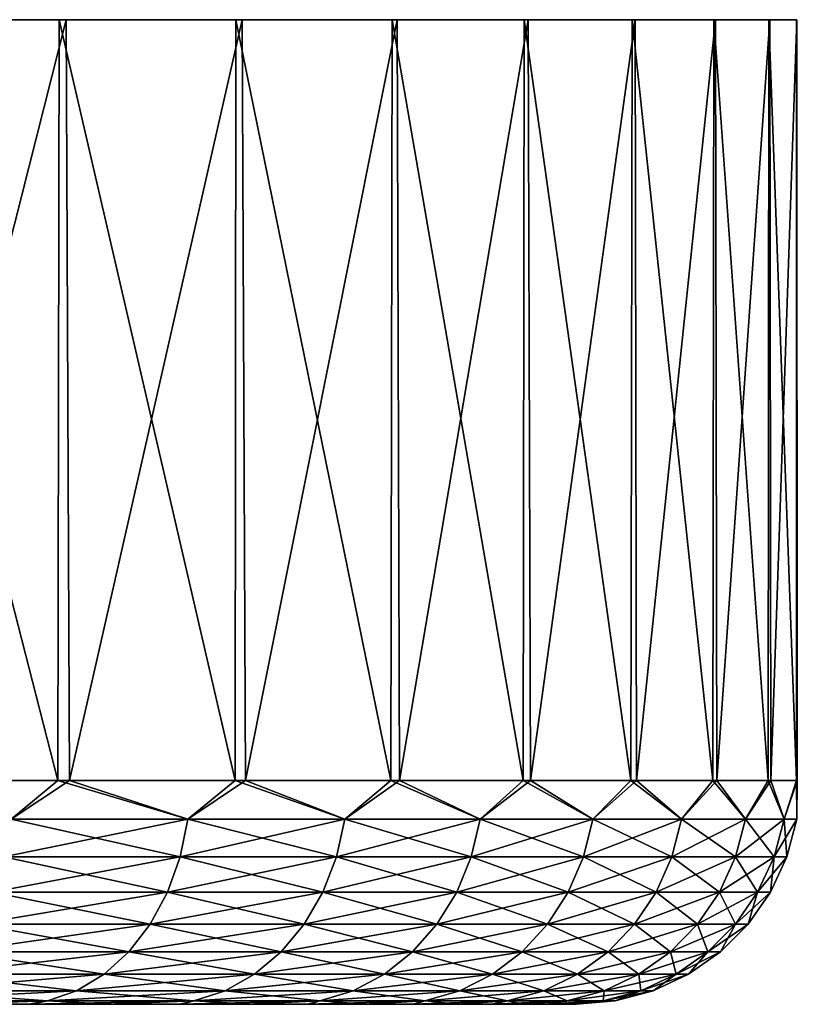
# Model space of a CAD drawing. Header units: metres. Extents: x -106 to 264, y -111 to 81.
# Tile 146 of 256: x 97.78 to 106.47, y 69.6 to 80.6. Entities that reach past the tile are written whole.
import ezdxf

# ---------------------------------------------------------------- set-up
doc = ezdxf.new("R2010")
doc.units = ezdxf.units.M
doc.layers.add('solid_20422013', color=7, linetype='CONTINUOUS')

msp = doc.modelspace()

# ---------------------------------------------------------------- linework, layer by layer
at = {"layer": 'solid_20422013'}
for points in [[(96.032593, 80.599998, -22.770456), (98.210526, 72.099998, -20.703938), (96.009132, 72.099998, -22.790211)], [(96.032593, 80.599998, -22.770456), (98.224319, 80.599998, -20.689877), (98.210526, 72.099998, -20.703938)], [(96.032593, 80.599998, -22.770456), (96.114021, 80.599998, 22.700268), (98.224319, 80.599998, -20.689877)], [(98.303162, 80.599998, 20.606421), (96.114021, 80.599998, 22.700268), (96.150734, 72.099998, 22.668232)], [(98.224319, 80.599998, -20.689877), (96.114021, 80.599998, 22.700268), (98.303162, 80.599998, 20.606421)], [(98.303162, 80.599998, 20.606421), (96.150734, 72.099998, 22.668232), (98.339088, 72.099998, 20.568285)], [(98.224319, 80.599998, -20.689877), (100.190018, 72.099998, -18.406055), (98.210526, 72.099998, -20.703938)], [(98.224319, 80.599998, -20.689877), (100.195686, 80.599998, -18.39567), (100.190018, 72.099998, -18.406055)], [(98.224319, 80.599998, -20.689877), (98.303162, 80.599998, 20.606421), (100.195686, 80.599998, -18.39567)], [(100.266518, 80.599998, 18.30456), (98.303162, 80.599998, 20.606421), (98.339088, 72.099998, 20.568285)], [(100.195686, 80.599998, -18.39567), (98.303162, 80.599998, 20.606421), (100.266518, 80.599998, 18.30456)], [(100.266518, 80.599998, 18.30456), (98.339088, 72.099998, 20.568285), (100.304222, 72.099998, 18.258118)], [(100.195686, 80.599998, -18.39567), (101.927383, 72.099998, -15.920052), (100.190018, 72.099998, -18.406055)], [(100.195686, 80.599998, -18.39567), (101.941399, 80.599998, -15.896754), (101.927383, 72.099998, -15.920052)], [(100.195686, 80.599998, -18.39567), (100.266518, 80.599998, 18.30456), (101.941399, 80.599998, -15.896754)], [(101.999809, 80.599998, 15.802699), (100.266518, 80.599998, 18.30456), (100.304222, 72.099998, 18.258118)], [(101.941399, 80.599998, -15.896754), (100.266518, 80.599998, 18.30456), (101.999809, 80.599998, 15.802699)], [(101.999809, 80.599998, 15.802699), (100.304222, 72.099998, 18.258118), (102.02607, 72.099998, 15.761337)], [(101.941399, 80.599998, -15.896754), (103.404861, 72.099998, -13.271332), (101.927383, 72.099998, -15.920052)], [(101.941399, 80.599998, -15.896754), (103.416481, 80.599998, -13.24445), (103.404861, 72.099998, -13.271332)], [(101.941399, 80.599998, -15.896754), (101.999809, 80.599998, 15.802699), (103.416481, 80.599998, -13.24445)], [(103.461967, 80.599998, 13.152448), (101.999809, 80.599998, 15.802699), (102.02607, 72.099998, 15.761337)], [(103.416481, 80.599998, -13.24445), (101.999809, 80.599998, 15.802699), (103.461967, 80.599998, 13.152448)], [(103.461967, 80.599998, 13.152448), (102.02607, 72.099998, 15.761337), (103.487022, 72.099998, 13.103464)], [(103.416481, 80.599998, -13.24445), (104.607353, 72.099998, -10.486969), (103.404861, 72.099998, -13.271332)], [(103.416481, 80.599998, -13.24445), (104.623688, 80.599998, -10.440663), (104.607353, 72.099998, -10.486969)], [(103.416481, 80.599998, -13.24445), (103.461967, 80.599998, 13.152448), (104.623688, 80.599998, -10.440663)], [(104.655548, 80.599998, 10.354957), (103.461967, 80.599998, 13.152448), (103.487022, 72.099998, 13.103464)], [(104.623688, 80.599998, -10.440663), (103.461967, 80.599998, 13.152448), (104.655548, 80.599998, 10.354957)], [(104.655548, 80.599998, 10.354957), (103.487022, 72.099998, 13.103464), (104.672142, 72.099998, 10.311666)], [(104.623688, 80.599998, -10.440663), (105.522568, 72.099998, -7.595423), (104.607353, 72.099998, -10.486969)], [(104.623688, 80.599998, -10.440663), (105.533989, 80.599998, -7.548163), (105.522568, 72.099998, -7.595423)], [(104.623688, 80.599998, -10.440663), (104.655548, 80.599998, 10.354957), (105.533989, 80.599998, -7.548163)], [(105.554672, 80.599998, 7.468321), (104.655548, 80.599998, 10.354957), (104.672142, 72.099998, 10.311666)], [(105.533989, 80.599998, -7.548163), (104.655548, 80.599998, 10.354957), (105.554672, 80.599998, 7.468321)], [(105.554672, 80.599998, 7.468321), (104.672142, 72.099998, 10.311666), (105.569321, 72.099998, 7.414473)], [(105.533989, 80.599998, -7.548163), (106.141151, 72.099998, -4.626245), (105.522568, 72.099998, -7.595423)], [(105.533989, 80.599998, -7.548163), (106.149757, 80.599998, -4.56511), (106.141151, 72.099998, -4.626245)], [(105.533989, 80.599998, -7.548163), (105.554672, 80.599998, 7.468321), (106.149757, 80.599998, -4.56511)], [(106.161285, 80.599998, 4.49099), (105.554672, 80.599998, 7.468321), (105.569321, 72.099998, 7.414473)], [(106.149757, 80.599998, -4.56511), (105.554672, 80.599998, 7.468321), (106.161285, 80.599998, 4.49099)], [(106.161285, 80.599998, 4.49099), (105.569321, 72.099998, 7.414473), (106.169395, 72.099998, 4.441499)], [(106.149757, 80.599998, -4.56511), (106.456779, 72.099998, -1.609784), (106.141151, 72.099998, -4.626245)], [(106.149757, 80.599998, -4.56511), (106.459023, 80.599998, -1.555363), (106.456779, 72.099998, -1.609784)], [(106.149757, 80.599998, -4.56511), (106.161285, 80.599998, 4.49099), (106.459023, 80.599998, -1.555363)], [(106.462494, 80.599998, 1.484025), (106.161285, 80.599998, 4.49099), (106.169395, 72.099998, 4.441499)], [(106.459023, 80.599998, -1.555363), (106.161285, 80.599998, 4.49099), (106.462494, 80.599998, 1.484025)], [(106.462494, 80.599998, 1.484025), (106.169395, 72.099998, 4.441499), (106.466225, 72.099998, 1.423131)], [(106.459023, 80.599998, -1.555363), (106.466225, 72.099998, 1.423131), (106.456779, 72.099998, -1.609784)], [(106.459023, 80.599998, -1.555363), (106.462494, 80.599998, 1.484025), (106.466225, 72.099998, 1.423131)], [(97.686722, 71.668884, -21.18672), (96.009132, 72.099998, -22.790211), (98.210526, 72.099998, -20.703938)], [(97.686722, 71.668884, 21.18672), (98.339088, 72.099998, 20.568285), (96.150734, 72.099998, 22.668232)], [(97.686722, 71.668884, 21.18672), (99.661362, 71.668884, 19.008039), (98.339088, 72.099998, 20.568285)], [(99.661362, 71.668884, -19.008039), (97.686722, 71.668884, -21.18672), (98.210526, 72.099998, -20.703938)], [(99.661362, 71.668884, -19.008039), (98.210526, 72.099998, -20.703938), (100.190018, 72.099998, -18.406055)], [(99.661362, 71.668884, 19.008039), (100.304222, 72.099998, 18.258118), (98.339088, 72.099998, 20.568285)], [(99.661362, 71.668884, 19.008039), (101.412949, 71.668884, 16.646299), (100.304222, 72.099998, 18.258118)], [(101.412949, 71.668884, -16.646299), (99.661362, 71.668884, -19.008039), (100.190018, 72.099998, -18.406055)], [(101.412949, 71.668884, -16.646299), (100.190018, 72.099998, -18.406055), (101.927383, 72.099998, -15.920052)], [(101.412949, 71.668884, 16.646299), (102.02607, 72.099998, 15.761337), (100.304222, 72.099998, 18.258118)], [(101.412949, 71.668884, 16.646299), (102.924606, 71.668884, 14.124248), (102.02607, 72.099998, 15.761337)], [(102.924606, 71.668884, -14.124248), (101.412949, 71.668884, -16.646299), (101.927383, 72.099998, -15.920052)], [(102.924606, 71.668884, -14.124248), (101.927383, 72.099998, -15.920052), (103.404861, 72.099998, -13.271332)], [(102.924606, 71.668884, 14.124248), (103.487022, 72.099998, 13.103464), (102.02607, 72.099998, 15.761337)], [(102.924606, 71.668884, 14.124248), (104.181786, 71.668884, 11.46617), (103.487022, 72.099998, 13.103464)], [(104.181786, 71.668884, -11.46617), (102.924606, 71.668884, -14.124248), (103.404861, 72.099998, -13.271332)], [(104.181786, 71.668884, -11.46617), (103.404861, 72.099998, -13.271332), (104.607353, 72.099998, -10.486969)], [(104.181786, 71.668884, 11.46617), (104.672142, 72.099998, 10.311666), (103.487022, 72.099998, 13.103464)], [(104.181786, 71.668884, 11.46617), (105.172371, 71.668884, 8.697669), (104.672142, 72.099998, 10.311666)], [(105.172371, 71.668884, -8.697669), (104.181786, 71.668884, -11.46617), (104.607353, 72.099998, -10.486969)], [(105.172371, 71.668884, -8.697669), (104.607353, 72.099998, -10.486969), (105.522568, 72.099998, -7.595423)], [(105.172371, 71.668884, 8.697669), (105.569321, 72.099998, 7.414473), (104.672142, 72.099998, 10.311666)], [(105.172371, 71.668884, 8.697669), (105.886826, 71.668884, 5.845403), (105.569321, 72.099998, 7.414473)], [(105.886826, 71.668884, -5.845403), (105.172371, 71.668884, -8.697669), (105.522568, 72.099998, -7.595423)], [(105.886826, 71.668884, -5.845403), (105.522568, 72.099998, -7.595423), (106.141151, 72.099998, -4.626245)], [(105.886826, 71.668884, 5.845403), (106.169395, 72.099998, 4.441499), (105.569321, 72.099998, 7.414473)], [(105.886826, 71.668884, 5.845403), (106.318268, 71.668884, 2.936843), (106.169395, 72.099998, 4.441499)], [(106.318268, 71.668884, -2.936843), (105.886826, 71.668884, -5.845403), (106.141151, 72.099998, -4.626245)], [(106.318268, 71.668884, -2.936843), (106.141151, 72.099998, -4.626245), (106.456779, 72.099998, -1.609784)], [(106.318268, 71.668884, 2.936843), (106.466225, 72.099998, 1.423131), (106.169395, 72.099998, 4.441499)], [(106.318268, 71.668884, 2.936843), (106.462547, 71.668884), (106.466225, 72.099998, 1.423131)], [(106.462547, 71.668884), (106.318268, 71.668884, -2.936843), (106.456779, 72.099998, -1.609784)], [(106.462547, 71.668884), (106.456779, 72.099998, -1.609784), (106.466225, 72.099998, 1.423131)], [(97.607224, 71.247414, -21.107225), (97.686722, 71.668884, -21.18672), (99.661362, 71.668884, -19.008039)], [(99.574463, 71.247414, -18.93672), (97.607224, 71.247414, -21.107225), (99.661362, 71.668884, -19.008039)], [(97.607224, 71.247414, 21.107225), (99.574463, 71.247414, 18.93672), (97.686722, 71.668884, 21.18672)], [(99.574463, 71.247414, 18.93672), (99.661362, 71.668884, 19.008039), (97.686722, 71.668884, 21.18672)], [(99.574463, 71.247414, -18.93672), (99.661362, 71.668884, -19.008039), (101.412949, 71.668884, -16.646299)], [(101.319473, 71.247414, -16.583841), (99.574463, 71.247414, -18.93672), (101.412949, 71.668884, -16.646299)], [(99.574463, 71.247414, 18.93672), (101.319473, 71.247414, 16.583841), (99.661362, 71.668884, 19.008039)], [(101.319473, 71.247414, 16.583841), (101.412949, 71.668884, 16.646299), (99.661362, 71.668884, 19.008039)], [(101.319473, 71.247414, -16.583841), (101.412949, 71.668884, -16.646299), (102.924606, 71.668884, -14.124248)], [(102.825462, 71.247414, -14.071252), (101.319473, 71.247414, -16.583841), (102.924606, 71.668884, -14.124248)], [(101.319473, 71.247414, 16.583841), (102.825462, 71.247414, 14.071252), (101.412949, 71.668884, 16.646299)], [(102.825462, 71.247414, 14.071252), (102.924606, 71.668884, 14.124248), (101.412949, 71.668884, 16.646299)], [(102.825462, 71.247414, -14.071252), (102.924606, 71.668884, -14.124248), (104.181786, 71.668884, -11.46617)], [(104.077919, 71.247414, -11.423148), (102.825462, 71.247414, -14.071252), (104.181786, 71.668884, -11.46617)], [(102.825462, 71.247414, 14.071252), (104.077919, 71.247414, 11.423148), (102.924606, 71.668884, 14.124248)], [(104.077919, 71.247414, 11.423148), (104.181786, 71.668884, 11.46617), (102.924606, 71.668884, 14.124248)], [(104.077919, 71.247414, -11.423148), (104.181786, 71.668884, -11.46617), (105.172371, 71.668884, -8.697669)], [(105.064789, 71.247414, -8.665034), (104.077919, 71.247414, -11.423148), (105.172371, 71.668884, -8.697669)], [(104.077919, 71.247414, 11.423148), (105.064789, 71.247414, 8.665034), (104.181786, 71.668884, 11.46617)], [(105.064789, 71.247414, 8.665034), (105.172371, 71.668884, 8.697669), (104.181786, 71.668884, 11.46617)], [(105.064789, 71.247414, -8.665034), (105.172371, 71.668884, -8.697669), (105.886826, 71.668884, -5.845403)], [(105.776566, 71.247414, -5.823471), (105.064789, 71.247414, -8.665034), (105.886826, 71.668884, -5.845403)], [(105.064789, 71.247414, 8.665034), (105.776566, 71.247414, 5.823471), (105.172371, 71.668884, 8.697669)], [(105.776566, 71.247414, 5.823471), (105.886826, 71.668884, 5.845403), (105.172371, 71.668884, 8.697669)], [(105.776566, 71.247414, -5.823471), (105.886826, 71.668884, -5.845403), (106.318268, 71.668884, -2.936843)], [(106.20639, 71.247414, -2.925824), (105.776566, 71.247414, -5.823471), (106.318268, 71.668884, -2.936843)], [(105.776566, 71.247414, 5.823471), (106.20639, 71.247414, 2.925824), (105.886826, 71.668884, 5.845403)], [(106.20639, 71.247414, 2.925824), (106.318268, 71.668884, 2.936843), (105.886826, 71.668884, 5.845403)], [(106.20639, 71.247414, -2.925824), (106.318268, 71.668884, -2.936843), (106.462547, 71.668884)], [(106.350128, 71.247414), (106.20639, 71.247414, -2.925824), (106.462547, 71.668884)], [(106.20639, 71.247414, 2.925824), (106.350128, 71.247414), (106.318268, 71.668884, 2.936843)], [(106.350128, 71.247414), (106.462547, 71.668884), (106.318268, 71.668884, 2.936843)], [(97.477135, 70.851891, -20.977139), (97.607224, 71.247414, -21.107225), (99.574463, 71.247414, -18.93672)], [(99.432243, 70.851891, -18.820009), (97.477135, 70.851891, -20.977139), (99.574463, 71.247414, -18.93672)], [(97.477135, 70.851891, 20.977139), (99.432243, 70.851891, 18.820009), (97.607224, 71.247414, 21.107225)], [(99.432243, 70.851891, 18.820009), (99.574463, 71.247414, 18.93672), (97.607224, 71.247414, 21.107225)], [(99.432243, 70.851891, -18.820009), (99.574463, 71.247414, -18.93672), (101.319473, 71.247414, -16.583841)], [(101.166504, 70.851891, -16.481632), (99.432243, 70.851891, -18.820009), (101.319473, 71.247414, -16.583841)], [(99.432243, 70.851891, 18.820009), (101.166504, 70.851891, 16.481632), (99.574463, 71.247414, 18.93672)], [(101.166504, 70.851891, 16.481632), (101.319473, 71.247414, 16.583841), (99.574463, 71.247414, 18.93672)], [(101.166504, 70.851891, -16.481632), (101.319473, 71.247414, -16.583841), (102.825462, 71.247414, -14.071252)], [(102.663208, 70.851891, -13.984528), (101.166504, 70.851891, -16.481632), (102.825462, 71.247414, -14.071252)], [(101.166504, 70.851891, 16.481632), (102.663208, 70.851891, 13.984528), (101.319473, 71.247414, 16.583841)], [(102.663208, 70.851891, 13.984528), (102.825462, 71.247414, 14.071252), (101.319473, 71.247414, 16.583841)], [(102.663208, 70.851891, -13.984528), (102.825462, 71.247414, -14.071252), (104.077919, 71.247414, -11.423148)], [(103.907951, 70.851891, -11.352745), (102.663208, 70.851891, -13.984528), (104.077919, 71.247414, -11.423148)], [(102.663208, 70.851891, 13.984528), (103.907951, 70.851891, 11.352745), (102.825462, 71.247414, 14.071252)], [(103.907951, 70.851891, 11.352745), (104.077919, 71.247414, 11.423148), (102.825462, 71.247414, 14.071252)], [(103.907951, 70.851891, -11.352745), (104.077919, 71.247414, -11.423148), (105.064789, 71.247414, -8.665034)], [(104.888741, 70.851891, -8.611629), (103.907951, 70.851891, -11.352745), (105.064789, 71.247414, -8.665034)], [(103.907951, 70.851891, 11.352745), (104.888741, 70.851891, 8.611629), (104.077919, 71.247414, 11.423148)], [(104.888741, 70.851891, 8.611629), (105.064789, 71.247414, 8.665034), (104.077919, 71.247414, 11.423148)], [(104.888741, 70.851891, -8.611629), (105.064789, 71.247414, -8.665034), (105.776566, 71.247414, -5.823471)], [(105.59613, 70.851891, -5.78758), (104.888741, 70.851891, -8.611629), (105.776566, 71.247414, -5.823471)], [(104.888741, 70.851891, 8.611629), (105.59613, 70.851891, 5.78758), (105.064789, 71.247414, 8.665034)], [(105.59613, 70.851891, 5.78758), (105.776566, 71.247414, 5.823471), (105.064789, 71.247414, 8.665034)], [(105.59613, 70.851891, -5.78758), (105.776566, 71.247414, -5.823471), (106.20639, 71.247414, -2.925824)], [(106.0233, 70.851891, -2.907792), (105.59613, 70.851891, -5.78758), (106.20639, 71.247414, -2.925824)], [(105.59613, 70.851891, 5.78758), (106.0233, 70.851891, 2.907792), (105.776566, 71.247414, 5.823471)], [(106.0233, 70.851891, 2.907792), (106.20639, 71.247414, 2.925824), (105.776566, 71.247414, 5.823471)], [(106.0233, 70.851891, -2.907792), (106.20639, 71.247414, -2.925824), (106.350128, 71.247414)], [(106.166153, 70.851891), (106.0233, 70.851891, -2.907792), (106.350128, 71.247414)], [(106.0233, 70.851891, 2.907792), (106.166153, 70.851891), (106.20639, 71.247414, 2.925824)], [(106.166153, 70.851891), (106.350128, 71.247414), (106.20639, 71.247414, 2.925824)], [(97.300415, 70.49437, -20.800417), (97.477135, 70.851891, -20.977139), (99.432243, 70.851891, -18.820009)], [(99.239052, 70.49437, -18.661461), (97.300415, 70.49437, -20.800417), (99.432243, 70.851891, -18.820009)], [(97.300415, 70.49437, 20.800417), (99.239052, 70.49437, 18.661461), (97.477135, 70.851891, 20.977139)], [(99.239052, 70.49437, 18.661461), (99.432243, 70.851891, 18.820009), (97.477135, 70.851891, 20.977139)], [(99.239052, 70.49437, -18.661461), (99.432243, 70.851891, -18.820009), (101.166504, 70.851891, -16.481632)], [(100.958702, 70.49437, -16.342783), (99.239052, 70.49437, -18.661461), (101.166504, 70.851891, -16.481632)], [(99.239052, 70.49437, 18.661461), (100.958702, 70.49437, 16.342783), (99.432243, 70.851891, 18.820009)], [(100.958702, 70.49437, 16.342783), (101.166504, 70.851891, 16.481632), (99.432243, 70.851891, 18.820009)], [(100.958702, 70.49437, -16.342783), (101.166504, 70.851891, -16.481632), (102.663208, 70.851891, -13.984528)], [(102.442802, 70.49437, -13.866716), (100.958702, 70.49437, -16.342783), (102.663208, 70.851891, -13.984528)], [(100.958702, 70.49437, 16.342783), (102.442802, 70.49437, 13.866716), (101.166504, 70.851891, 16.481632)], [(102.442802, 70.49437, 13.866716), (102.663208, 70.851891, 13.984528), (101.166504, 70.851891, 16.481632)], [(102.442802, 70.49437, -13.866716), (102.663208, 70.851891, -13.984528), (103.907951, 70.851891, -11.352745)], [(103.677055, 70.49437, -11.257105), (102.442802, 70.49437, -13.866716), (103.907951, 70.851891, -11.352745)], [(102.442802, 70.49437, 13.866716), (103.677055, 70.49437, 11.257105), (102.663208, 70.851891, 13.984528)], [(103.677055, 70.49437, 11.257105), (103.907951, 70.851891, 11.352745), (102.663208, 70.851891, 13.984528)], [(103.677055, 70.49437, -11.257105), (103.907951, 70.851891, -11.352745), (104.888741, 70.851891, -8.611629)], [(104.649582, 70.49437, -8.539082), (103.677055, 70.49437, -11.257105), (104.888741, 70.851891, -8.611629)], [(103.677055, 70.49437, 11.257105), (104.649582, 70.49437, 8.539082), (103.907951, 70.851891, 11.352745)], [(104.649582, 70.49437, 8.539082), (104.888741, 70.851891, 8.611629), (103.907951, 70.851891, 11.352745)], [(104.649582, 70.49437, -8.539082), (104.888741, 70.851891, -8.611629), (105.59613, 70.851891, -5.78758)], [(105.351006, 70.49437, -5.738822), (104.649582, 70.49437, -8.539082), (105.59613, 70.851891, -5.78758)], [(104.649582, 70.49437, 8.539082), (105.351006, 70.49437, 5.738822), (104.888741, 70.851891, 8.611629)], [(105.351006, 70.49437, 5.738822), (105.59613, 70.851891, 5.78758), (104.888741, 70.851891, 8.611629)], [(105.351006, 70.49437, -5.738822), (105.59613, 70.851891, -5.78758), (106.0233, 70.851891, -2.907792)], [(105.774582, 70.49437, -2.883295), (105.351006, 70.49437, -5.738822), (106.0233, 70.851891, -2.907792)], [(105.351006, 70.49437, 5.738822), (105.774582, 70.49437, 2.883295), (105.59613, 70.851891, 5.78758)], [(105.774582, 70.49437, 2.883295), (106.0233, 70.851891, 2.907792), (105.59613, 70.851891, 5.78758)], [(105.774582, 70.49437, -2.883295), (106.0233, 70.851891, -2.907792), (106.166153, 70.851891)], [(105.916229, 70.49437), (105.774582, 70.49437, -2.883295), (106.166153, 70.851891)], [(105.774582, 70.49437, 2.883295), (105.916229, 70.49437), (106.0233, 70.851891, 2.907792)], [(105.916229, 70.49437), (106.166153, 70.851891), (106.0233, 70.851891, 2.907792)], [(97.082443, 70.18573, -20.582443), (97.300415, 70.49437, -20.800417), (99.239052, 70.49437, -18.661461)], [(99.000763, 70.18573, -18.465902), (97.082443, 70.18573, -20.582443), (99.239052, 70.49437, -18.661461)], [(97.082443, 70.18573, 20.582443), (99.000763, 70.18573, 18.465902), (97.300415, 70.49437, 20.800417)], [(99.000763, 70.18573, 18.465902), (99.239052, 70.49437, 18.661461), (97.300415, 70.49437, 20.800417)], [(99.000763, 70.18573, -18.465902), (99.239052, 70.49437, -18.661461), (100.958702, 70.49437, -16.342783)], [(100.702393, 70.18573, -16.171522), (99.000763, 70.18573, -18.465902), (100.958702, 70.49437, -16.342783)], [(99.000763, 70.18573, 18.465902), (100.702393, 70.18573, 16.171522), (99.239052, 70.49437, 18.661461)], [(100.702393, 70.18573, 16.171522), (100.958702, 70.49437, 16.342783), (99.239052, 70.49437, 18.661461)], [(100.702393, 70.18573, -16.171522), (100.958702, 70.49437, -16.342783), (102.442802, 70.49437, -13.866716)], [(102.170937, 70.18573, -13.721403), (100.702393, 70.18573, -16.171522), (102.442802, 70.49437, -13.866716)], [(100.702393, 70.18573, 16.171522), (102.170937, 70.18573, 13.721403), (100.958702, 70.49437, 16.342783)], [(102.170937, 70.18573, 13.721403), (102.442802, 70.49437, 13.866716), (100.958702, 70.49437, 16.342783)], [(102.170937, 70.18573, -13.721403), (102.442802, 70.49437, -13.866716), (103.677055, 70.49437, -11.257105)], [(103.392258, 70.18573, -11.139138), (102.170937, 70.18573, -13.721403), (103.677055, 70.49437, -11.257105)], [(102.170937, 70.18573, 13.721403), (103.392258, 70.18573, 11.139138), (102.442802, 70.49437, 13.866716)], [(103.392258, 70.18573, 11.139138), (103.677055, 70.49437, 11.257105), (102.442802, 70.49437, 13.866716)], [(103.392258, 70.18573, -11.139138), (103.677055, 70.49437, -11.257105), (104.649582, 70.49437, -8.539082)], [(104.354591, 70.18573, -8.449598), (103.392258, 70.18573, -11.139138), (104.649582, 70.49437, -8.539082)], [(103.392258, 70.18573, 11.139138), (104.354591, 70.18573, 8.449598), (103.677055, 70.49437, 11.257105)], [(104.354591, 70.18573, 8.449598), (104.649582, 70.49437, 8.539082), (103.677055, 70.49437, 11.257105)], [(104.354591, 70.18573, -8.449598), (104.649582, 70.49437, -8.539082), (105.351006, 70.49437, -5.738822)], [(105.048668, 70.18573, -5.678684), (104.354591, 70.18573, -8.449598), (105.351006, 70.49437, -5.738822)], [(104.354591, 70.18573, 8.449598), (105.048668, 70.18573, 5.678684), (104.649582, 70.49437, 8.539082)], [(105.048668, 70.18573, 5.678684), (105.351006, 70.49437, 5.738822), (104.649582, 70.49437, 8.539082)], [(105.048668, 70.18573, -5.678684), (105.351006, 70.49437, -5.738822), (105.774582, 70.49437, -2.883295)], [(105.467812, 70.18573, -2.85308), (105.048668, 70.18573, -5.678684), (105.774582, 70.49437, -2.883295)], [(105.048668, 70.18573, 5.678684), (105.467812, 70.18573, 2.85308), (105.351006, 70.49437, 5.738822)], [(105.467812, 70.18573, 2.85308), (105.774582, 70.49437, 2.883295), (105.351006, 70.49437, 5.738822)], [(105.467812, 70.18573, -2.85308), (105.774582, 70.49437, -2.883295), (105.916229, 70.49437)], [(105.607971, 70.18573), (105.467812, 70.18573, -2.85308), (105.916229, 70.49437)], [(105.467812, 70.18573, 2.85308), (105.607971, 70.18573), (105.774582, 70.49437, 2.883295)], [(105.607971, 70.18573), (105.916229, 70.49437), (105.774582, 70.49437, 2.883295)], [(96.829857, 69.935371, -20.329855), (97.082443, 70.18573, -20.582443), (99.000763, 70.18573, -18.465902)], [(98.724632, 69.935371, -18.239286), (96.829857, 69.935371, -20.329855), (99.000763, 70.18573, -18.465902)], [(96.829857, 69.935371, 20.329855), (98.724632, 69.935371, 18.239286), (97.082443, 70.18573, 20.582443)], [(98.724632, 69.935371, 18.239286), (99.000763, 70.18573, 18.465902), (97.082443, 70.18573, 20.582443)], [(98.724632, 69.935371, -18.239286), (99.000763, 70.18573, -18.465902), (100.702393, 70.18573, -16.171522)], [(100.40538, 69.935371, -15.973064), (98.724632, 69.935371, -18.239286), (100.702393, 70.18573, -16.171522)], [(98.724632, 69.935371, 18.239286), (100.40538, 69.935371, 15.973064), (99.000763, 70.18573, 18.465902)], [(100.40538, 69.935371, 15.973064), (100.702393, 70.18573, 16.171522), (99.000763, 70.18573, 18.465902)], [(100.40538, 69.935371, -15.973064), (100.702393, 70.18573, -16.171522), (102.170937, 70.18573, -13.721403)], [(101.855904, 69.935371, -13.553013), (100.40538, 69.935371, -15.973064), (102.170937, 70.18573, -13.721403)], [(100.40538, 69.935371, 15.973064), (101.855904, 69.935371, 13.553013), (100.702393, 70.18573, 16.171522)], [(101.855904, 69.935371, 13.553013), (102.170937, 70.18573, 13.721403), (100.702393, 70.18573, 16.171522)], [(101.855904, 69.935371, -13.553013), (102.170937, 70.18573, -13.721403), (103.392258, 70.18573, -11.139138)], [(103.062233, 69.935371, -11.002438), (101.855904, 69.935371, -13.553013), (103.392258, 70.18573, -11.139138)], [(101.855904, 69.935371, 13.553013), (103.062233, 69.935371, 11.002438), (102.170937, 70.18573, 13.721403)], [(103.062233, 69.935371, 11.002438), (103.392258, 70.18573, 11.139138), (102.170937, 70.18573, 13.721403)], [(103.062233, 69.935371, -11.002438), (103.392258, 70.18573, -11.139138), (104.354591, 70.18573, -8.449598)], [(104.012756, 69.935371, -8.345903), (103.062233, 69.935371, -11.002438), (104.354591, 70.18573, -8.449598)], [(103.062233, 69.935371, 11.002438), (104.012756, 69.935371, 8.345903), (103.392258, 70.18573, 11.139138)], [(104.012756, 69.935371, 8.345903), (104.354591, 70.18573, 8.449598), (103.392258, 70.18573, 11.139138)], [(104.012756, 69.935371, -8.345903), (104.354591, 70.18573, -8.449598), (105.048668, 70.18573, -5.678684)], [(104.698318, 69.935371, -5.608994), (104.012756, 69.935371, -8.345903), (105.048668, 70.18573, -5.678684)], [(104.012756, 69.935371, 8.345903), (104.698318, 69.935371, 5.608994), (104.354591, 70.18573, 8.449598)], [(104.698318, 69.935371, 5.608994), (105.048668, 70.18573, 5.678684), (104.354591, 70.18573, 8.449598)], [(104.698318, 69.935371, -5.608994), (105.048668, 70.18573, -5.678684), (105.467812, 70.18573, -2.85308)], [(105.112312, 69.935371, -2.818067), (104.698318, 69.935371, -5.608994), (105.467812, 70.18573, -2.85308)], [(104.698318, 69.935371, 5.608994), (105.112312, 69.935371, 2.818067), (105.048668, 70.18573, 5.678684)], [(105.112312, 69.935371, 2.818067), (105.467812, 70.18573, 2.85308), (105.048668, 70.18573, 5.678684)], [(105.112312, 69.935371, -2.818067), (105.467812, 70.18573, -2.85308), (105.607971, 70.18573)], [(105.250755, 69.935371), (105.112312, 69.935371, -2.818067), (105.607971, 70.18573)], [(105.112312, 69.935371, 2.818067), (105.250755, 69.935371), (105.467812, 70.18573, 2.85308)], [(105.250755, 69.935371), (105.607971, 70.18573), (105.467812, 70.18573, 2.85308)], [(96.550339, 69.750916, -20.050339), (96.829857, 69.935371, -20.329855), (98.724632, 69.935371, -18.239286)], [(98.419067, 69.750916, -17.988514), (96.550339, 69.750916, -20.050339), (98.724632, 69.935371, -18.239286)], [(96.550339, 69.750916, 20.050339), (98.419067, 69.750916, 17.988514), (96.829857, 69.935371, 20.329855)], [(98.419067, 69.750916, 17.988514), (98.724632, 69.935371, 18.239286), (96.829857, 69.935371, 20.329855)], [(98.419067, 69.750916, -17.988514), (98.724632, 69.935371, -18.239286), (100.40538, 69.935371, -15.973064)], [(100.076706, 69.750916, -15.753449), (98.419067, 69.750916, -17.988514), (100.40538, 69.935371, -15.973064)], [(98.419067, 69.750916, 17.988514), (100.076706, 69.750916, 15.753449), (98.724632, 69.935371, 18.239286)], [(100.076706, 69.750916, 15.753449), (100.40538, 69.935371, 15.973064), (98.724632, 69.935371, 18.239286)], [(100.076706, 69.750916, -15.753449), (100.40538, 69.935371, -15.973064), (101.855904, 69.935371, -13.553013)], [(101.507286, 69.750916, -13.366672), (100.076706, 69.750916, -15.753449), (101.855904, 69.935371, -13.553013)], [(100.076706, 69.750916, 15.753449), (101.507286, 69.750916, 13.366672), (100.40538, 69.935371, 15.973064)], [(101.507286, 69.750916, 13.366672), (101.855904, 69.935371, 13.553013), (100.40538, 69.935371, 15.973064)], [(101.507286, 69.750916, -13.366672), (101.855904, 69.935371, -13.553013), (103.062233, 69.935371, -11.002438)], [(102.697029, 69.750916, -10.851165), (101.507286, 69.750916, -13.366672), (103.062233, 69.935371, -11.002438)], [(101.507286, 69.750916, 13.366672), (102.697029, 69.750916, 10.851165), (101.855904, 69.935371, 13.553013)], [(102.697029, 69.750916, 10.851165), (103.062233, 69.935371, 11.002438), (101.855904, 69.935371, 13.553013)], [(102.697029, 69.750916, -10.851165), (103.062233, 69.935371, -11.002438), (104.012756, 69.935371, -8.345903)], [(103.634483, 69.750916, -8.231155), (102.697029, 69.750916, -10.851165), (104.012756, 69.935371, -8.345903)], [(102.697029, 69.750916, 10.851165), (103.634483, 69.750916, 8.231155), (103.062233, 69.935371, 11.002438)], [(103.634483, 69.750916, 8.231155), (104.012756, 69.935371, 8.345903), (103.062233, 69.935371, 11.002438)], [(103.634483, 69.750916, -8.231155), (104.012756, 69.935371, -8.345903), (104.698318, 69.935371, -5.608994)], [(104.310616, 69.750916, -5.531876), (103.634483, 69.750916, -8.231155), (104.698318, 69.935371, -5.608994)], [(103.634483, 69.750916, 8.231155), (104.310616, 69.750916, 5.531876), (104.012756, 69.935371, 8.345903)], [(104.310616, 69.750916, 5.531876), (104.698318, 69.935371, 5.608994), (104.012756, 69.935371, 8.345903)], [(104.310616, 69.750916, -5.531876), (104.698318, 69.935371, -5.608994), (105.112312, 69.935371, -2.818067)], [(104.718918, 69.750916, -2.779321), (104.310616, 69.750916, -5.531876), (105.112312, 69.935371, -2.818067)], [(104.310616, 69.750916, 5.531876), (104.718918, 69.750916, 2.779321), (104.698318, 69.935371, 5.608994)], [(104.718918, 69.750916, 2.779321), (105.112312, 69.935371, 2.818067), (104.698318, 69.935371, 5.608994)], [(104.718918, 69.750916, -2.779321), (105.112312, 69.935371, -2.818067), (105.250755, 69.935371)], [(104.855461, 69.750916), (104.718918, 69.750916, -2.779321), (105.250755, 69.935371)], [(104.718918, 69.750916, 2.779321), (104.855461, 69.750916), (105.112312, 69.935371, 2.818067)], [(104.855461, 69.750916), (105.250755, 69.935371), (105.112312, 69.935371, 2.818067)], [(96.550339, 69.750916, 20.050339), (96.252403, 69.637978, 19.752405), (98.093369, 69.637978, 17.721218)], [(98.419067, 69.750916, -17.988514), (98.093369, 69.637978, -17.721218), (96.252403, 69.637978, -19.752405)], [(98.419067, 69.750916, -17.988514), (96.252403, 69.637978, -19.752405), (96.550339, 69.750916, -20.050339)], [(96.550339, 69.750916, 20.050339), (98.093369, 69.637978, 17.721218), (98.419067, 69.750916, 17.988514)], [(98.419067, 69.750916, 17.988514), (98.093369, 69.637978, 17.721218), (99.726372, 69.637978, 15.519366)], [(100.076706, 69.750916, -15.753449), (99.726372, 69.637978, -15.519366), (98.093369, 69.637978, -17.721218)], [(100.076706, 69.750916, -15.753449), (98.093369, 69.637978, -17.721218), (98.419067, 69.750916, -17.988514)], [(98.419067, 69.750916, 17.988514), (99.726372, 69.637978, 15.519366), (100.076706, 69.750916, 15.753449)], [(100.076706, 69.750916, 15.753449), (99.726372, 69.637978, 15.519366), (101.135696, 69.637978, 13.168054)], [(101.507286, 69.750916, -13.366672), (101.135696, 69.637978, -13.168054), (99.726372, 69.637978, -15.519366)], [(101.507286, 69.750916, -13.366672), (99.726372, 69.637978, -15.519366), (100.076706, 69.750916, -15.753449)], [(100.076706, 69.750916, 15.753449), (101.135696, 69.637978, 13.168054), (101.507286, 69.750916, 13.366672)], [(101.507286, 69.750916, 13.366672), (101.135696, 69.637978, 13.168054), (102.307762, 69.637978, 10.689925)], [(102.697029, 69.750916, -10.851165), (102.307762, 69.637978, -10.689925), (101.135696, 69.637978, -13.168054)], [(102.697029, 69.750916, -10.851165), (101.135696, 69.637978, -13.168054), (101.507286, 69.750916, -13.366672)], [(101.507286, 69.750916, 13.366672), (102.307762, 69.637978, 10.689925), (102.697029, 69.750916, 10.851165)], [(102.697029, 69.750916, 10.851165), (102.307762, 69.637978, 10.689925), (103.231285, 69.637978, 8.108847)], [(103.634483, 69.750916, -8.231155), (103.231285, 69.637978, -8.108847), (102.307762, 69.637978, -10.689925)], [(103.634483, 69.750916, -8.231155), (102.307762, 69.637978, -10.689925), (102.697029, 69.750916, -10.851165)], [(102.697029, 69.750916, 10.851165), (103.231285, 69.637978, 8.108847), (103.634483, 69.750916, 8.231155)], [(103.634483, 69.750916, 8.231155), (103.231285, 69.637978, 8.108847), (103.897377, 69.637978, 5.449677)], [(104.310616, 69.750916, -5.531876), (103.897377, 69.637978, -5.449677), (103.231285, 69.637978, -8.108847)], [(104.310616, 69.750916, -5.531876), (103.231285, 69.637978, -8.108847), (103.634483, 69.750916, -8.231155)], [(103.634483, 69.750916, 8.231155), (103.897377, 69.637978, 5.449677), (104.310616, 69.750916, 5.531876)], [(104.310616, 69.750916, 5.531876), (103.897377, 69.637978, 5.449677), (104.299606, 69.637978, 2.738023)], [(104.718918, 69.750916, -2.779321), (104.299606, 69.637978, -2.738023), (103.897377, 69.637978, -5.449677)], [(104.718918, 69.750916, -2.779321), (103.897377, 69.637978, -5.449677), (104.310616, 69.750916, -5.531876)], [(104.718918, 69.750916, 2.779321), (104.299606, 69.637978, 2.738023), (104.43412, 69.637978)], [(104.310616, 69.750916, 5.531876), (104.299606, 69.637978, 2.738023), (104.718918, 69.750916, 2.779321)], [(104.855461, 69.750916), (104.43412, 69.637978), (104.299606, 69.637978, -2.738023)], [(104.855461, 69.750916), (104.299606, 69.637978, -2.738023), (104.718918, 69.750916, -2.779321)], [(104.718918, 69.750916, 2.779321), (104.43412, 69.637978), (104.855461, 69.750916)], [(98.093369, 69.637978, -17.721218), (96.953644, 69.599998, -18.381945), (95.973671, 69.599998, -19.417221)], [(96.252403, 69.637978, -19.752405), (98.093369, 69.637978, -17.721218), (95.973671, 69.599998, -19.417221)], [(98.093369, 69.637978, 17.721218), (96.252403, 69.637978, 19.752405), (96.990471, 69.599998, 18.340895)], [(98.093369, 69.637978, -17.721218), (97.879822, 69.599998, -17.294495), (96.953644, 69.599998, -18.381945)], [(98.093369, 69.637978, 17.721218), (96.990471, 69.599998, 18.340895), (97.913376, 69.599998, 17.252502)], [(99.726372, 69.637978, -15.519366), (98.753868, 69.599998, -16.153469), (97.879822, 69.599998, -17.294495)], [(98.093369, 69.637978, -17.721218), (99.726372, 69.637978, -15.519366), (97.879822, 69.599998, -17.294495)], [(98.093369, 69.637978, 17.721218), (97.913376, 69.599998, 17.252502), (98.785339, 69.599998, 16.109797)], [(99.726372, 69.637978, 15.519366), (98.093369, 69.637978, 17.721218), (98.785339, 69.599998, 16.109797)], [(99.726372, 69.637978, -15.519366), (99.568428, 69.599998, -14.968476), (98.753868, 69.599998, -16.153469)], [(99.726372, 69.637978, 15.519366), (98.785339, 69.599998, 16.109797), (99.598404, 69.599998, 14.922352)], [(101.135696, 69.637978, -13.168054), (100.316139, 69.599998, -13.749118), (99.568428, 69.599998, -14.968476)], [(99.726372, 69.637978, -15.519366), (101.135696, 69.637978, -13.168054), (99.568428, 69.599998, -14.968476)], [(99.726372, 69.637978, 15.519366), (99.598404, 69.599998, 14.922352), (100.344582, 69.599998, 13.699749)], [(101.135696, 69.637978, 13.168054), (99.726372, 69.637978, 15.519366), (100.344582, 69.599998, 13.699749)], [(101.135696, 69.637978, -13.168054), (100.998245, 69.599998, -12.491595), (100.316139, 69.599998, -13.749118)], [(101.135696, 69.637978, 13.168054), (100.344582, 69.599998, 13.699749), (101.025269, 69.599998, 12.437773)], [(102.307762, 69.637978, -10.689925), (101.617592, 69.599998, -11.192906), (100.998245, 69.599998, -12.491595)], [(101.135696, 69.637978, -13.168054), (102.307762, 69.637978, -10.689925), (100.998245, 69.599998, -12.491595)], [(101.135696, 69.637978, 13.168054), (101.025269, 69.599998, 12.437773), (101.643539, 69.599998, 11.13357)], [(102.307762, 69.637978, 10.689925), (101.135696, 69.637978, 13.168054), (101.643539, 69.599998, 11.13357)], [(102.307762, 69.637978, -10.689925), (102.169273, 69.599998, -9.863853), (101.617592, 69.599998, -11.192906)], [(102.307762, 69.637978, 10.689925), (101.643539, 69.599998, 11.13357), (102.19397, 69.599998, 9.798765)], [(103.231285, 69.637978, -8.108847), (102.648369, 69.599998, -8.515238), (102.169273, 69.599998, -9.863853)], [(102.307762, 69.637978, -10.689925), (103.231285, 69.637978, -8.108847), (102.169273, 69.599998, -9.863853)], [(102.307762, 69.637978, 10.689925), (102.19397, 69.599998, 9.798765), (102.67115, 69.599998, 8.444981)], [(103.231285, 69.637978, 8.108847), (102.307762, 69.637978, 10.689925), (102.67115, 69.599998, 8.444981)], [(103.231285, 69.637978, -8.108847), (103.055298, 69.599998, -7.143243), (102.648369, 69.599998, -8.515238)], [(103.231285, 69.637978, 8.108847), (102.67115, 69.599998, 8.444981), (103.07531, 69.599998, 7.068277)], [(103.897377, 69.637978, -5.449677), (103.392113, 69.599998, -5.74434), (103.055298, 69.599998, -7.143243)], [(103.231285, 69.637978, -8.108847), (103.897377, 69.637978, -5.449677), (103.055298, 69.599998, -7.143243)], [(103.231285, 69.637978, 8.108847), (103.07531, 69.599998, 7.068277), (103.408798, 69.599998, 5.664803)], [(103.897377, 69.637978, 5.449677), (103.231285, 69.637978, 8.108847), (103.408798, 69.599998, 5.664803)], [(103.897377, 69.637978, -5.449677), (103.656319, 69.599998, -4.329767), (103.392113, 69.599998, -5.74434)], [(103.897377, 69.637978, 5.449677), (103.408798, 69.599998, 5.664803), (103.669289, 69.599998, 4.246311)], [(104.299606, 69.637978, -2.738023), (103.845451, 69.599998, -2.910763), (103.656319, 69.599998, -4.329767)], [(103.897377, 69.637978, -5.449677), (104.299606, 69.637978, -2.738023), (103.656319, 69.599998, -4.329767)], [(103.897377, 69.637978, 5.449677), (103.669289, 69.599998, 4.246311), (103.854492, 69.599998, 2.824556)], [(104.299606, 69.637978, -2.738023), (103.95919, 69.599998, -1.48344), (103.845451, 69.599998, -2.910763)], [(104.299606, 69.637978, 2.738023), (103.854492, 69.599998, 2.824556), (103.963913, 69.599998, 1.395738)], [(104.299606, 69.637978, 2.738023), (103.897377, 69.637978, 5.449677), (103.854492, 69.599998, 2.824556)], [(104.43412, 69.637978), (103.998749, 69.599998, -0.0441), (103.95919, 69.599998, -1.48344)], [(104.299606, 69.637978, -2.738023), (104.43412, 69.637978), (103.95919, 69.599998, -1.48344)], [(104.43412, 69.637978), (103.963913, 69.599998, 1.395738), (103.998749, 69.599998, -0.0441)], [(104.43412, 69.637978), (104.299606, 69.637978, 2.738023), (103.963913, 69.599998, 1.395738)], [(96.953644, 69.599998, -18.381945), (97.879822, 69.599998, -17.294495), (96.990471, 69.599998, 18.340895)], [(97.879822, 69.599998, -17.294495), (97.913376, 69.599998, 17.252502), (96.990471, 69.599998, 18.340895)], [(97.879822, 69.599998, -17.294495), (98.753868, 69.599998, -16.153469), (97.913376, 69.599998, 17.252502)], [(98.753868, 69.599998, -16.153469), (98.785339, 69.599998, 16.109797), (97.913376, 69.599998, 17.252502)], [(98.753868, 69.599998, -16.153469), (99.568428, 69.599998, -14.968476), (98.785339, 69.599998, 16.109797)], [(99.568428, 69.599998, -14.968476), (99.598404, 69.599998, 14.922352), (98.785339, 69.599998, 16.109797)], [(99.568428, 69.599998, -14.968476), (100.316139, 69.599998, -13.749118), (99.598404, 69.599998, 14.922352)], [(100.316139, 69.599998, -13.749118), (100.344582, 69.599998, 13.699749), (99.598404, 69.599998, 14.922352)], [(100.316139, 69.599998, -13.749118), (100.998245, 69.599998, -12.491595), (100.344582, 69.599998, 13.699749)], [(100.998245, 69.599998, -12.491595), (101.025269, 69.599998, 12.437773), (100.344582, 69.599998, 13.699749)], [(100.998245, 69.599998, -12.491595), (101.617592, 69.599998, -11.192906), (101.025269, 69.599998, 12.437773)], [(101.617592, 69.599998, -11.192906), (101.643539, 69.599998, 11.13357), (101.025269, 69.599998, 12.437773)], [(101.617592, 69.599998, -11.192906), (102.169273, 69.599998, -9.863853), (101.643539, 69.599998, 11.13357)], [(102.169273, 69.599998, -9.863853), (102.19397, 69.599998, 9.798765), (101.643539, 69.599998, 11.13357)], [(102.169273, 69.599998, -9.863853), (102.648369, 69.599998, -8.515238), (102.19397, 69.599998, 9.798765)], [(102.648369, 69.599998, -8.515238), (102.67115, 69.599998, 8.444981), (102.19397, 69.599998, 9.798765)], [(102.648369, 69.599998, -8.515238), (103.055298, 69.599998, -7.143243), (102.67115, 69.599998, 8.444981)], [(103.055298, 69.599998, -7.143243), (103.07531, 69.599998, 7.068277), (102.67115, 69.599998, 8.444981)], [(103.055298, 69.599998, -7.143243), (103.392113, 69.599998, -5.74434), (103.07531, 69.599998, 7.068277)], [(103.392113, 69.599998, -5.74434), (103.408798, 69.599998, 5.664803), (103.07531, 69.599998, 7.068277)], [(103.392113, 69.599998, -5.74434), (103.656319, 69.599998, -4.329767), (103.408798, 69.599998, 5.664803)], [(103.656319, 69.599998, -4.329767), (103.669289, 69.599998, 4.246311), (103.408798, 69.599998, 5.664803)], [(103.656319, 69.599998, -4.329767), (103.845451, 69.599998, -2.910763), (103.669289, 69.599998, 4.246311)], [(103.845451, 69.599998, -2.910763), (103.854492, 69.599998, 2.824556), (103.669289, 69.599998, 4.246311)], [(103.845451, 69.599998, -2.910763), (103.95919, 69.599998, -1.48344), (103.854492, 69.599998, 2.824556)], [(103.95919, 69.599998, -1.48344), (103.963913, 69.599998, 1.395738), (103.854492, 69.599998, 2.824556)], [(103.95919, 69.599998, -1.48344), (103.998749, 69.599998, -0.0441), (103.963913, 69.599998, 1.395738)]]:
    msp.add_3dface(points, dxfattribs=at)

doc.saveas('drawing.dxf')
